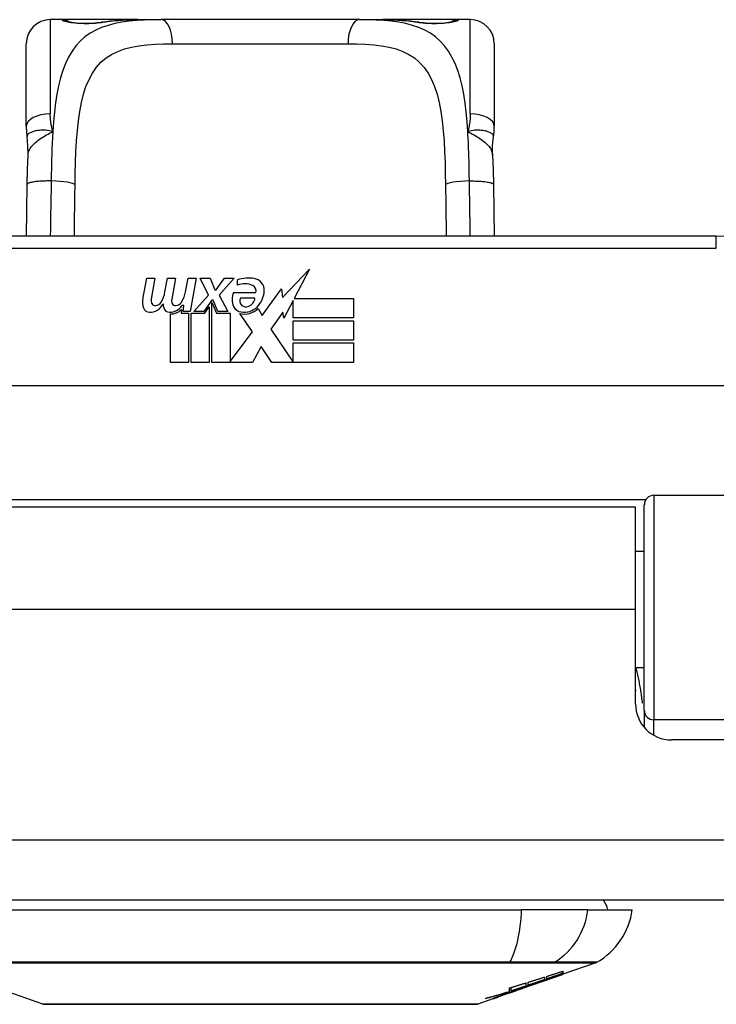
# Model space of a CAD drawing. Header units: inches. Extents: x 9 to 285, y 21 to 142.
# Tile 14 of 140: x 64.04 to 65.18, y 21.18 to 22.79. Entities that reach past the tile are written whole.
import ezdxf

# ---------------------------------------------------------------- set-up
doc = ezdxf.new("R2010")
doc.units = ezdxf.units.IN
doc.header["$MEASUREMENT"] = 0
doc.layers.add('Visible Edges(ANSI)', color=7, linetype='Continuous', lineweight=25)
doc.layers.add('Visible Tangent Edges(ANSI)', color=7, linetype='Continuous', lineweight=25)

msp = doc.modelspace()

# ---------------------------------------------------------------- linework, layer by layer
at = {"layer": 'Visible Edges(ANSI)'}
for p, q in [((64.1107, 22.793), (64.091, 22.793)), ((64.2345, 22.793), (64.1107, 22.793)), ((64.2345, 22.793), (64.2729, 22.793)), ((64.5981, 22.793), (64.2729, 22.793)), ((64.5981, 22.793), (64.6365, 22.793)), ((64.7603, 22.793), (64.6365, 22.793)), ((64.78, 22.793), (64.7603, 22.793)), ((64.0516, 22.6182), (64.0516, 22.7536)), ((64.8194, 22.7536), (64.8194, 22.6182)), ((65.1835, 22.4376), (63.6875, 22.4376)), ((64.4722, 22.3371), (64.5161, 22.3833)), ((64.5161, 22.3833), (64.4912, 22.3356)), ((64.2429, 22.3346), (64.2495, 22.3689)), ((64.2495, 22.3689), (64.2627, 22.3689)), ((64.2627, 22.3689), (64.2566, 22.3344)), ((64.2791, 22.3464), (64.2831, 22.3689)), ((64.2831, 22.3689), (64.2963, 22.3689)), ((64.2963, 22.3689), (64.2902, 22.3344)), ((64.313, 22.3464), (64.317, 22.3689)), ((64.317, 22.3689), (64.3302, 22.3689)), ((64.3302, 22.3689), (64.3206, 22.3143)), ((64.3371, 22.3689), (64.3533, 22.3689)), ((64.3506, 22.3408), (64.3371, 22.3689)), ((64.3533, 22.3689), (64.3608, 22.3494)), ((64.3632, 22.3494), (64.3767, 22.3689)), ((64.3929, 22.3689), (64.3683, 22.341)), ((64.3767, 22.3689), (64.3929, 22.3689)), ((64.3983, 22.3572), (64.3983, 22.3662)), ((64.3608, 22.3494), (64.3632, 22.3494)), ((64.4388, 22.3073), (64.4702, 22.3513)), ((64.4702, 22.3513), (64.4722, 22.3371)), ((64.3263, 22.3143), (64.3506, 22.3408)), ((64.356, 22.3327), (64.3427, 22.3143)), ((64.3581, 22.3327), (64.356, 22.3327)), ((64.3659, 22.3143), (64.3581, 22.3327)), ((64.3683, 22.341), (64.3821, 22.3143)), ((64.3917, 22.3452), (64.4283, 22.3452)), ((64.4268, 22.3362), (64.4028, 22.3362)), ((64.4895, 22.3323), (64.4742, 22.3029)), ((64.4895, 22.3035), (64.4895, 22.3323)), ((64.4912, 22.3356), (64.5882, 22.3356)), ((64.5882, 22.3356), (64.5882, 22.3035)), ((64.3061, 22.3176), (64.3056, 22.3115)), ((64.31, 22.3239), (64.3071, 22.3239)), ((64.3092, 22.3143), (64.31, 22.3239)), ((64.3206, 22.3143), (64.3092, 22.3143)), ((64.3427, 22.3143), (64.3263, 22.3143)), ((64.3443, 22.3115), (64.3518, 22.3218)), ((64.3518, 22.3218), (64.3518, 22.2306)), ((64.356, 22.3291), (64.3635, 22.3115)), ((64.356, 22.2306), (64.356, 22.3291)), ((64.3821, 22.3143), (64.3659, 22.3143)), ((64.4319, 22.3188), (64.4388, 22.3073)), ((64.2882, 22.2306), (64.2882, 22.3101)), ((64.3056, 22.3115), (64.3179, 22.3115)), ((64.3179, 22.3115), (64.3179, 22.2306)), ((64.3221, 22.3115), (64.3443, 22.3115)), ((64.3221, 22.2306), (64.3221, 22.3115)), ((64.3635, 22.3115), (64.386, 22.3115)), ((64.386, 22.3115), (64.386, 22.2319)), ((64.4226, 22.2809), (64.4019, 22.3107)), ((64.4723, 22.313), (64.4526, 22.2849)), ((64.4742, 22.3029), (64.4723, 22.313)), ((64.5882, 22.3035), (64.4895, 22.3035)), ((64.4895, 22.299), (64.5882, 22.299)), ((64.4895, 22.2669), (64.4895, 22.299)), ((64.5882, 22.299), (64.5882, 22.2669)), ((64.4526, 22.2849), (64.4895, 22.2312)), ((64.386, 22.2319), (64.4226, 22.2809)), ((64.5882, 22.2669), (64.4895, 22.2669)), ((64.4368, 22.2567), (64.4229, 22.2306)), ((64.4544, 22.2306), (64.4368, 22.2567)), ((64.4895, 22.2627), (64.5882, 22.2627)), ((64.4895, 22.2312), (64.4895, 22.2627)), ((64.5882, 22.2627), (64.5882, 22.2306)), ((64.3179, 22.2306), (64.2882, 22.2306)), ((64.3518, 22.2306), (64.3221, 22.2306)), ((64.4229, 22.2306), (64.356, 22.2306)), ((64.5882, 22.2306), (64.4544, 22.2306)), ((65.5924, 22.1919), (63.2786, 22.1919)), ((65.0812, 22.0126), (65.6707, 22.0126)), ((65.051, 21.9931), (63.82, 21.9931)), ((65.051, 21.8251), (65.051, 21.9931)), ((65.0654, 21.6592), (65.0654, 21.9968)), ((65.0654, 21.9205), (65.051, 21.9205)), ((65.051, 21.6701), (65.051, 21.8251)), ((65.0654, 21.7296), (65.051, 21.7296)), ((65.0654, 21.6592), (65.0654, 21.6315)), ((65.6575, 21.6111), (65.1101, 21.6111)), ((68.5865, 21.3481), (8.9815, 21.3481)), ((64.0068, 21.3323), (64.8642, 21.3323)), ((64.973, 21.3323), (64.8642, 21.3323)), ((64.973, 21.3323), (65.0457, 21.3323)), ((64.9315, 21.2278), (64.9315, 21.2314)), ((64.9859, 21.2454), (64.932, 21.2266)), ((64.932, 21.2316), (64.932, 21.2272)), ((64.8646, 21.203), (64.931, 21.2262)), ((64.9018, 21.2219), (64.9018, 21.2176)), ((64.9053, 21.2188), (64.9053, 21.223)), ((64.9103, 21.2193), (64.9103, 21.22)), ((64.932, 21.2267), (64.931, 21.2263)), ((64.931, 21.2262), (64.931, 21.2264)), ((64.932, 21.2268), (64.932, 21.2266)), ((64.0787, 21.1777), (64.0005, 21.205)), ((64.8646, 21.203), (64.8233, 21.1885)), ((64.8445, 21.1984), (64.8445, 21.2041)), ((64.8473, 21.1992), (64.8473, 21.205)), ((64.856, 21.2001), (64.856, 21.2004)), ((64.863, 21.2025), (64.863, 21.2026)), ((64.8718, 21.2069), (64.8634, 21.204)), ((64.8634, 21.204), (64.8634, 21.2043)), ((64.866, 21.2036), (64.866, 21.204)), ((64.8681, 21.2048), (64.8681, 21.2055)), ((64.8713, 21.2123), (64.8713, 21.2073)), ((64.875, 21.2086), (64.875, 21.2135)), ((64.8901, 21.2121), (64.8901, 21.2127)), ((64.8168, 21.1862), (64.7923, 21.1777)), ((64.8168, 21.1862), (64.8168, 21.1862)), ((64.8265, 21.1897), (64.819, 21.1871)), ((64.819, 21.1871), (64.819, 21.1876)), ((64.8246, 21.1891), (64.8246, 21.1897)), ((64.8365, 21.1936), (64.8365, 21.1939)), ((64.8365, 21.1932), (64.8365, 21.1936)), ((64.8433, 21.1972), (64.8433, 21.198)), ((64.844, 21.1962), (64.844, 21.1964)), ((64.844, 21.1962), (64.844, 21.1958))]:
    msp.add_line(p, q, dxfattribs=at)
at = {"layer": 'Visible Edges(ANSI)', "flags": 128}
for points in [[(64.1186, 22.7904), (64.1193, 22.7902), (64.1209, 22.7899), (64.1262, 22.7889), (64.1333, 22.788), (64.1417, 22.7874), (64.1507, 22.7872), (64.1597, 22.7875), (64.1679, 22.7882), (64.1748, 22.7891)], [(64.1748, 22.7891), (64.1891, 22.7909), (64.2038, 22.7921), (64.219, 22.7928), (64.2345, 22.793)], [(64.6365, 22.793), (64.652, 22.7928), (64.6672, 22.7921), (64.6819, 22.7909), (64.6962, 22.7891)], [(64.6962, 22.7891), (64.7031, 22.7882), (64.7114, 22.7875), (64.7203, 22.7872), (64.7293, 22.7874), (64.7377, 22.788), (64.7449, 22.7889), (64.7501, 22.7899), (64.7517, 22.7902), (64.7524, 22.7904)], [(64.0516, 22.6182), (64.0517, 22.6175), (64.0517, 22.6168), (64.0517, 22.6161), (64.0517, 22.6154), (64.0517, 22.6147), (64.0517, 22.6139), (64.0518, 22.6132), (64.0518, 22.6125), (64.0518, 22.6118), (64.0519, 22.6111), (64.0519, 22.6104), (64.052, 22.6097), (64.052, 22.6089), (64.0521, 22.6082), (64.0521, 22.6075), (64.0522, 22.6068), (64.0523, 22.6061), (64.0524, 22.6053), (64.0524, 22.6046), (64.0525, 22.6039), (64.0526, 22.6032), (64.0527, 22.6024), (64.0528, 22.6017), (64.0529, 22.601)], [(64.8181, 22.601), (64.8182, 22.6017), (64.8183, 22.6024), (64.8184, 22.6032), (64.8185, 22.6039), (64.8186, 22.6046), (64.8187, 22.6053), (64.8187, 22.6061), (64.8188, 22.6068), (64.8189, 22.6075), (64.8189, 22.6082), (64.819, 22.6089), (64.8191, 22.6097), (64.8191, 22.6104), (64.8192, 22.6111), (64.8192, 22.6118), (64.8192, 22.6125), (64.8193, 22.6132), (64.8193, 22.6139), (64.8193, 22.6147), (64.8193, 22.6154), (64.8193, 22.6161), (64.8194, 22.6168), (64.8194, 22.6175), (64.8194, 22.6182)], [(64.0545, 22.5707), (64.0544, 22.5859), (64.0529, 22.601)], [(64.8166, 22.5707), (64.8166, 22.5859), (64.8181, 22.601)], [(64.0531, 22.5226), (64.0536, 22.5469), (64.0545, 22.5707)], [(64.8166, 22.5707), (64.8174, 22.5469), (64.8179, 22.5226)], [(64.0518, 22.4376), (64.0524, 22.4798), (64.0531, 22.5226)], [(64.8179, 22.5226), (64.8186, 22.4798), (64.8192, 22.4376)], [(65.051, 21.6934), (65.051, 21.6933), (65.0511, 21.6933), (65.0511, 21.6932), (65.0511, 21.6931), (65.0511, 21.6931), (65.0511, 21.693), (65.0512, 21.693), (65.0512, 21.6929), (65.0512, 21.6929), (65.0512, 21.6928), (65.0512, 21.6928), (65.0513, 21.6927), (65.0513, 21.6927), (65.0513, 21.6926), (65.0513, 21.6925), (65.0514, 21.6925), (65.0514, 21.6924), (65.0514, 21.6924), (65.0514, 21.6923), (65.0514, 21.6923), (65.0515, 21.6922), (65.0515, 21.6922), (65.0515, 21.6921), (65.0515, 21.6921)], [(64.9053, 21.223), (64.9064, 21.2234), (64.9075, 21.2237), (64.9086, 21.2241), (64.9097, 21.2244), (64.9108, 21.2248), (64.912, 21.2251), (64.9131, 21.2255), (64.9142, 21.2259), (64.9153, 21.2262), (64.9164, 21.2266), (64.9175, 21.2269), (64.9186, 21.2273), (64.9198, 21.2277), (64.9209, 21.228), (64.922, 21.2284), (64.9231, 21.2287), (64.9242, 21.2291), (64.9253, 21.2294), (64.9264, 21.2298), (64.9276, 21.2302), (64.9287, 21.2305), (64.9298, 21.2309), (64.9309, 21.2312), (64.932, 21.2316)], [(64.875, 21.2135), (64.8761, 21.2138), (64.8772, 21.2142), (64.8784, 21.2145), (64.8795, 21.2149), (64.8806, 21.2152), (64.8817, 21.2156), (64.8828, 21.2159), (64.8839, 21.2163), (64.8851, 21.2166), (64.8862, 21.217), (64.8873, 21.2173), (64.8884, 21.2177), (64.8895, 21.218), (64.8906, 21.2184), (64.8917, 21.2187), (64.8929, 21.2191), (64.894, 21.2194), (64.8951, 21.2198), (64.8962, 21.2201), (64.8973, 21.2205), (64.8984, 21.2208), (64.8995, 21.2212), (64.9007, 21.2215), (64.9018, 21.2219)], [(64.9018, 21.2176), (64.9007, 21.2173), (64.8995, 21.2169), (64.8984, 21.2165), (64.8973, 21.2161), (64.8962, 21.2157), (64.8951, 21.2154), (64.894, 21.215), (64.8929, 21.2146), (64.8917, 21.2142), (64.8906, 21.2139), (64.8895, 21.2135), (64.8884, 21.2131), (64.8873, 21.2127), (64.8862, 21.2123), (64.885, 21.212), (64.8839, 21.2116), (64.8828, 21.2112), (64.8817, 21.2108), (64.8806, 21.2105), (64.8795, 21.2101), (64.8784, 21.2097), (64.8772, 21.2093), (64.8761, 21.2089), (64.875, 21.2086)], [(64.8868, 21.2115), (64.8885, 21.2121), (64.8902, 21.2128), (64.892, 21.2134), (64.8938, 21.214), (64.8955, 21.2147), (64.8973, 21.2153), (64.8991, 21.216), (64.9009, 21.2167), (64.9028, 21.2173), (64.9046, 21.218), (64.9064, 21.2187), (64.9083, 21.2193), (64.9101, 21.22), (64.912, 21.2207), (64.9139, 21.2214), (64.9158, 21.2221), (64.9177, 21.2228), (64.9197, 21.2235), (64.9216, 21.2242), (64.9236, 21.2249), (64.9255, 21.2256), (64.9275, 21.2263), (64.9295, 21.2271), (64.9315, 21.2278)], [(64.931, 21.2262), (64.9293, 21.2256), (64.9276, 21.225), (64.9259, 21.2245), (64.9243, 21.2239), (64.9226, 21.2233), (64.9209, 21.2227), (64.9192, 21.2221), (64.9175, 21.2215), (64.9158, 21.2209), (64.9141, 21.2203), (64.9124, 21.2197), (64.9107, 21.2191), (64.9089, 21.2186), (64.9072, 21.218), (64.9055, 21.2174), (64.9038, 21.2168), (64.9021, 21.2162), (64.9004, 21.2156), (64.8987, 21.215), (64.897, 21.2145), (64.8953, 21.2139), (64.8935, 21.2133), (64.8918, 21.2127), (64.8901, 21.2121)], [(64.9315, 21.2278), (64.9304, 21.2274), (64.9293, 21.227), (64.9282, 21.2267), (64.9271, 21.2263), (64.926, 21.2259), (64.925, 21.2255), (64.9239, 21.2252), (64.9228, 21.2248), (64.9217, 21.2244), (64.9206, 21.2241), (64.9195, 21.2237), (64.9184, 21.2233), (64.9173, 21.2229), (64.9162, 21.2226), (64.9151, 21.2222), (64.914, 21.2218), (64.9129, 21.2214), (64.9118, 21.2211), (64.9107, 21.2207), (64.9096, 21.2203), (64.9085, 21.2199), (64.9075, 21.2196), (64.9064, 21.2192), (64.9053, 21.2188)], [(64.932, 21.2272), (64.9312, 21.2269), (64.9303, 21.2266), (64.9294, 21.2262), (64.9285, 21.2259), (64.9277, 21.2256), (64.9268, 21.2253), (64.9259, 21.225), (64.925, 21.2246), (64.9241, 21.2243), (64.9232, 21.224), (64.9222, 21.2237), (64.9213, 21.2233), (64.9204, 21.223), (64.9195, 21.2227), (64.9186, 21.2223), (64.9177, 21.222), (64.9167, 21.2217), (64.9158, 21.2213), (64.9149, 21.221), (64.9139, 21.2207), (64.913, 21.2203), (64.9121, 21.22), (64.9112, 21.2197), (64.9103, 21.2193)], [(64.9103, 21.2193), (64.9112, 21.2196), (64.9121, 21.22), (64.913, 21.2203), (64.9139, 21.2206), (64.9148, 21.2209), (64.9157, 21.2212), (64.9166, 21.2215), (64.9175, 21.2218), (64.9184, 21.2221), (64.9193, 21.2224), (64.9202, 21.2227), (64.9211, 21.223), (64.9221, 21.2233), (64.923, 21.2237), (64.9239, 21.224), (64.9248, 21.2243), (64.9257, 21.2246), (64.9266, 21.2249), (64.9275, 21.2252), (64.9284, 21.2255), (64.9293, 21.2258), (64.9302, 21.2261), (64.9311, 21.2264), (64.932, 21.2268)], [(64.8681, 21.2048), (64.8666, 21.2043), (64.8651, 21.2038), (64.8636, 21.2033), (64.8621, 21.2028), (64.8606, 21.2023), (64.859, 21.2018), (64.8575, 21.2013), (64.856, 21.2008), (64.8545, 21.2003), (64.8529, 21.1998), (64.8514, 21.1993), (64.8499, 21.1988), (64.8483, 21.1983), (64.8468, 21.1979), (64.8453, 21.1974), (64.8437, 21.1969), (64.8422, 21.1964), (64.8406, 21.1959), (64.8391, 21.1955), (64.8376, 21.195), (64.836, 21.1945), (64.8345, 21.194), (64.833, 21.1936), (64.8314, 21.1931)], [(64.8345, 21.1932), (64.8355, 21.1936), (64.8365, 21.1939), (64.8375, 21.1942), (64.8385, 21.1946), (64.8395, 21.1949), (64.8405, 21.1953), (64.8415, 21.1956), (64.8425, 21.1959), (64.8434, 21.1962), (64.8444, 21.1966), (64.8453, 21.1969), (64.8463, 21.1972), (64.8472, 21.1975), (64.8481, 21.1978), (64.849, 21.1981), (64.8499, 21.1984), (64.8508, 21.1987), (64.8516, 21.1989), (64.8524, 21.1992), (64.8533, 21.1995), (64.854, 21.1997), (64.8548, 21.2), (64.8556, 21.2002), (64.8563, 21.2005)], [(64.8555, 21.1998), (64.8548, 21.1995), (64.854, 21.1993), (64.8532, 21.199), (64.8524, 21.1987), (64.8517, 21.1984), (64.8509, 21.1982), (64.8501, 21.1979), (64.8493, 21.1976), (64.8484, 21.1973), (64.8476, 21.197), (64.8468, 21.1968), (64.846, 21.1965), (64.8452, 21.1962), (64.8444, 21.1959), (64.8436, 21.1956), (64.8428, 21.1953), (64.842, 21.1951), (64.8412, 21.1948), (64.8404, 21.1945), (64.8396, 21.1942), (64.8388, 21.194), (64.838, 21.1937), (64.8373, 21.1934), (64.8365, 21.1932)], [(64.8555, 21.2), (64.8553, 21.1999), (64.855, 21.1998), (64.8547, 21.1997), (64.8544, 21.1996), (64.8541, 21.1995), (64.8537, 21.1994), (64.8533, 21.1993), (64.8529, 21.1991), (64.8524, 21.199), (64.852, 21.1988), (64.8515, 21.1987), (64.851, 21.1985), (64.8505, 21.1983), (64.8499, 21.1982), (64.8494, 21.198), (64.8488, 21.1978), (64.8483, 21.1976), (64.8477, 21.1974), (64.8471, 21.1972), (64.8465, 21.197), (64.8459, 21.1968), (64.8453, 21.1966), (64.8446, 21.1964), (64.844, 21.1962)], [(64.844, 21.1958), (64.8444, 21.196), (64.8449, 21.1961), (64.8453, 21.1963), (64.8457, 21.1964), (64.8462, 21.1966), (64.8466, 21.1967), (64.8471, 21.1969), (64.8475, 21.1971), (64.848, 21.1972), (64.8484, 21.1974), (64.8489, 21.1975), (64.8493, 21.1977), (64.8498, 21.1979), (64.8502, 21.198), (64.8507, 21.1982), (64.8511, 21.1983), (64.8515, 21.1985), (64.8519, 21.1986), (64.8523, 21.1987), (64.8527, 21.1989), (64.853, 21.199), (64.8534, 21.1991), (64.8537, 21.1992), (64.854, 21.1994)], [(64.8445, 21.2041), (64.8456, 21.2045), (64.8467, 21.2048), (64.8479, 21.2051), (64.849, 21.2055), (64.8501, 21.2058), (64.8512, 21.2062), (64.8523, 21.2065), (64.8534, 21.2068), (64.8546, 21.2072), (64.8557, 21.2075), (64.8568, 21.2079), (64.8579, 21.2082), (64.859, 21.2085), (64.8601, 21.2089), (64.8612, 21.2092), (64.8624, 21.2096), (64.8635, 21.2099), (64.8646, 21.2103), (64.8657, 21.2106), (64.8668, 21.2109), (64.8679, 21.2113), (64.869, 21.2116), (64.8702, 21.212), (64.8713, 21.2123)], [(64.8713, 21.2073), (64.8703, 21.207), (64.8693, 21.2066), (64.8683, 21.2063), (64.8673, 21.206), (64.8663, 21.2056), (64.8653, 21.2053), (64.8643, 21.2049), (64.8633, 21.2046), (64.8623, 21.2043), (64.8613, 21.2039), (64.8603, 21.2036), (64.8593, 21.2033), (64.8583, 21.2029), (64.8573, 21.2026), (64.8563, 21.2023), (64.8553, 21.2019), (64.8543, 21.2016), (64.8533, 21.2012), (64.8523, 21.2009), (64.8513, 21.2006), (64.8503, 21.2002), (64.8493, 21.1999), (64.8483, 21.1996), (64.8473, 21.1992)], [(64.8473, 21.1992), (64.8483, 21.1995), (64.8493, 21.1999), (64.8503, 21.2002), (64.8514, 21.2005), (64.8524, 21.2008), (64.8534, 21.2011), (64.8544, 21.2014), (64.8554, 21.2018), (64.8565, 21.2021), (64.8575, 21.2024), (64.8585, 21.2027), (64.8595, 21.2031), (64.8606, 21.2034), (64.8616, 21.2037), (64.8626, 21.204), (64.8636, 21.2043), (64.8646, 21.2047), (64.8657, 21.205), (64.8667, 21.2053), (64.8677, 21.2056), (64.8687, 21.206), (64.8697, 21.2063), (64.8707, 21.2066), (64.8718, 21.2069)], [(64.854, 21.1994), (64.8542, 21.1994), (64.8545, 21.1995), (64.8547, 21.1996), (64.8549, 21.1997), (64.855, 21.1997), (64.8552, 21.1998), (64.8554, 21.1998), (64.8555, 21.1999), (64.8556, 21.1999), (64.8557, 21.2), (64.8558, 21.2), (64.8559, 21.2001), (64.856, 21.2001), (64.856, 21.2001), (64.856, 21.2001), (64.856, 21.2001), (64.856, 21.2001), (64.856, 21.2001), (64.856, 21.2001), (64.8559, 21.2001), (64.8558, 21.2001), (64.8557, 21.2001), (64.8556, 21.2), (64.8555, 21.2)], [(64.863, 21.2025), (64.863, 21.2025), (64.8629, 21.2024), (64.8627, 21.2024), (64.8626, 21.2023), (64.8624, 21.2023), (64.8623, 21.2022), (64.862, 21.2021), (64.8618, 21.202), (64.8616, 21.2019), (64.8613, 21.2018), (64.861, 21.2017), (64.8606, 21.2016), (64.8603, 21.2015), (64.8599, 21.2014), (64.8596, 21.2012), (64.8592, 21.2011), (64.8588, 21.2009), (64.8583, 21.2008), (64.8579, 21.2006), (64.8574, 21.2005), (64.857, 21.2003), (64.8565, 21.2002), (64.856, 21.2), (64.8555, 21.1998)], [(64.8563, 21.2005), (64.857, 21.2007), (64.8576, 21.2009), (64.8582, 21.2011), (64.8588, 21.2013), (64.8593, 21.2015), (64.8598, 21.2016), (64.8603, 21.2018), (64.8608, 21.2019), (64.8612, 21.202), (64.8616, 21.2022), (64.8619, 21.2023), (64.8622, 21.2024), (64.8625, 21.2024), (64.8627, 21.2025), (64.8629, 21.2026), (64.8631, 21.2026), (64.8632, 21.2026), (64.8633, 21.2027), (64.8634, 21.2027), (64.8634, 21.2027), (64.8633, 21.2026), (64.8633, 21.2026), (64.8632, 21.2025), (64.863, 21.2025)], [(64.8585, 21.2013), (64.8589, 21.2014), (64.8593, 21.2016), (64.8597, 21.2017), (64.8601, 21.2019), (64.8605, 21.202), (64.8609, 21.2022), (64.8613, 21.2023), (64.8617, 21.2025), (64.8622, 21.2026), (64.8626, 21.2027), (64.863, 21.2029), (64.8634, 21.203), (64.8638, 21.2032), (64.8642, 21.2033), (64.8646, 21.2035), (64.865, 21.2036), (64.8654, 21.2038), (64.8658, 21.2039), (64.8662, 21.204), (64.8666, 21.2042), (64.867, 21.2043), (64.8674, 21.2045), (64.8677, 21.2046), (64.8681, 21.2048)], [(64.8653, 21.2033), (64.8655, 21.2033), (64.8657, 21.2034), (64.8658, 21.2035), (64.8659, 21.2035), (64.866, 21.2036), (64.866, 21.2036), (64.8659, 21.2036), (64.8658, 21.2035), (64.8657, 21.2035), (64.8655, 21.2035), (64.8653, 21.2034), (64.865, 21.2033), (64.8647, 21.2032), (64.8643, 21.2031), (64.8639, 21.203), (64.8634, 21.2029), (64.863, 21.2027), (64.8624, 21.2025), (64.8619, 21.2024), (64.8613, 21.2022), (64.8606, 21.202), (64.86, 21.2017), (64.8593, 21.2015), (64.8585, 21.2013)], [(64.8634, 21.204), (64.8644, 21.2043), (64.8653, 21.2046), (64.8663, 21.2049), (64.8673, 21.2052), (64.8683, 21.2056), (64.8692, 21.2059), (64.8702, 21.2062), (64.8712, 21.2065), (64.8722, 21.2068), (64.8731, 21.2071), (64.8741, 21.2074), (64.8751, 21.2077), (64.8761, 21.208), (64.877, 21.2083), (64.878, 21.2087), (64.879, 21.209), (64.88, 21.2093), (64.8809, 21.2096), (64.8819, 21.2099), (64.8829, 21.2102), (64.8839, 21.2105), (64.8848, 21.2109), (64.8858, 21.2112), (64.8868, 21.2115)], [(64.8901, 21.2121), (64.8891, 21.2118), (64.8881, 21.2114), (64.8871, 21.211), (64.886, 21.2107), (64.885, 21.2103), (64.884, 21.2099), (64.883, 21.2096), (64.8819, 21.2092), (64.8809, 21.2088), (64.8798, 21.2085), (64.8788, 21.2081), (64.8778, 21.2077), (64.8767, 21.2073), (64.8757, 21.207), (64.8746, 21.2066), (64.8736, 21.2062), (64.8726, 21.2059), (64.8715, 21.2055), (64.8705, 21.2051), (64.8694, 21.2047), (64.8684, 21.2044), (64.8673, 21.204), (64.8663, 21.2036), (64.8653, 21.2033)], [(64.8048, 21.1868), (64.8064, 21.1872), (64.8081, 21.1877), (64.8098, 21.1882), (64.8114, 21.1886), (64.8131, 21.1891), (64.8147, 21.1896), (64.8164, 21.19), (64.8181, 21.1905), (64.8197, 21.191), (64.8214, 21.1915), (64.823, 21.192), (64.8247, 21.1924), (64.8264, 21.1929), (64.828, 21.1934), (64.8297, 21.1939), (64.8313, 21.1944), (64.833, 21.1949), (64.8346, 21.1954), (64.8363, 21.1959), (64.8379, 21.1964), (64.8396, 21.1969), (64.8412, 21.1974), (64.8429, 21.1979), (64.8445, 21.1984)], [(64.8433, 21.1972), (64.8417, 21.1967), (64.8401, 21.1962), (64.8385, 21.1958), (64.8369, 21.1953), (64.8353, 21.1949), (64.8337, 21.1944), (64.8321, 21.194), (64.8305, 21.1935), (64.8289, 21.1931), (64.8273, 21.1926), (64.8257, 21.1922), (64.8241, 21.1917), (64.8225, 21.1913), (64.8209, 21.1909), (64.8193, 21.1904), (64.8177, 21.19), (64.816, 21.1896), (64.8144, 21.1892), (64.8128, 21.1888), (64.8112, 21.1884), (64.8096, 21.188), (64.808, 21.1876), (64.8064, 21.1872), (64.8048, 21.1868)], [(64.819, 21.1871), (64.8187, 21.187), (64.8185, 21.1869), (64.8182, 21.1868), (64.818, 21.1868), (64.8178, 21.1867), (64.8176, 21.1866), (64.8175, 21.1866), (64.8173, 21.1865), (64.8172, 21.1865), (64.8171, 21.1865), (64.817, 21.1865), (64.8169, 21.1865), (64.8168, 21.1864), (64.8168, 21.1864), (64.8167, 21.1865), (64.8167, 21.1865), (64.8167, 21.1865), (64.8167, 21.1865), (64.8168, 21.1866), (64.8168, 21.1866), (64.8169, 21.1866), (64.817, 21.1867), (64.8171, 21.1868), (64.8173, 21.1868)], [(64.8168, 21.1862), (64.817, 21.1863), (64.8173, 21.1864), (64.8176, 21.1865), (64.8178, 21.1866), (64.8181, 21.1867), (64.8184, 21.1868), (64.8187, 21.1869), (64.8189, 21.187), (64.8192, 21.1871), (64.8195, 21.1872), (64.8198, 21.1873), (64.82, 21.1874), (64.8203, 21.1875), (64.8206, 21.1876), (64.8208, 21.1877), (64.8211, 21.1878), (64.8214, 21.1879), (64.8217, 21.1879), (64.8219, 21.188), (64.8222, 21.1881), (64.8225, 21.1882), (64.8227, 21.1883), (64.823, 21.1884), (64.8233, 21.1885)], [(64.8173, 21.1868), (64.8175, 21.1869), (64.8177, 21.187), (64.818, 21.1872), (64.8184, 21.1873), (64.8188, 21.1875), (64.8193, 21.1877), (64.8199, 21.1879), (64.8205, 21.1882), (64.8211, 21.1884), (64.8218, 21.1887), (64.8225, 21.1889), (64.8233, 21.1892), (64.8241, 21.1895), (64.825, 21.1898), (64.8258, 21.1902), (64.8267, 21.1905), (64.8277, 21.1908), (64.8286, 21.1912), (64.8296, 21.1915), (64.8305, 21.1918), (64.8315, 21.1922), (64.8325, 21.1925), (64.8335, 21.1929), (64.8345, 21.1932)], [(64.827, 21.1902), (64.8267, 21.19), (64.8263, 21.1899), (64.826, 21.1898), (64.8257, 21.1897), (64.8255, 21.1896), (64.8253, 21.1895), (64.8251, 21.1894), (64.8249, 21.1893), (64.8248, 21.1892), (64.8247, 21.1892), (64.8246, 21.1892), (64.8246, 21.1891), (64.8246, 21.1891), (64.8246, 21.1891), (64.8246, 21.1891), (64.8247, 21.1891), (64.8248, 21.1892), (64.825, 21.1892), (64.8252, 21.1893), (64.8254, 21.1893), (64.8256, 21.1894), (64.8259, 21.1895), (64.8262, 21.1896), (64.8265, 21.1897)], [(64.8365, 21.1936), (64.8361, 21.1934), (64.8356, 21.1933), (64.8351, 21.1931), (64.8347, 21.1929), (64.8342, 21.1928), (64.8337, 21.1926), (64.8333, 21.1925), (64.8328, 21.1923), (64.8324, 21.1921), (64.8319, 21.192), (64.8315, 21.1918), (64.831, 21.1917), (64.8306, 21.1915), (64.8302, 21.1914), (64.8298, 21.1912), (64.8294, 21.1911), (64.829, 21.1909), (64.8287, 21.1908), (64.8284, 21.1907), (64.828, 21.1906), (64.8277, 21.1905), (64.8275, 21.1904), (64.8272, 21.1903), (64.827, 21.1902)], [(64.8314, 21.1931), (64.8319, 21.1933), (64.8324, 21.1934), (64.8329, 21.1936), (64.8334, 21.1938), (64.8339, 21.1939), (64.8344, 21.1941), (64.8349, 21.1943), (64.8354, 21.1945), (64.8359, 21.1946), (64.8364, 21.1948), (64.8369, 21.195), (64.8374, 21.1951), (64.8378, 21.1953), (64.8383, 21.1955), (64.8388, 21.1956), (64.8393, 21.1958), (64.8398, 21.196), (64.8403, 21.1962), (64.8408, 21.1963), (64.8413, 21.1965), (64.8418, 21.1967), (64.8423, 21.1968), (64.8428, 21.197), (64.8433, 21.1972)], [(64.0803, 21.1774), (64.0807, 21.1774), (64.082, 21.1774), (64.0842, 21.1774), (64.0871, 21.1774), (64.0909, 21.1774), (64.0956, 21.1774), (64.1011, 21.1773), (64.1073, 21.1773), (64.1144, 21.1773), (64.1223, 21.1773), (64.1309, 21.1773), (64.1401, 21.1773), (64.1501, 21.1772), (64.1608, 21.1772), (64.1722, 21.1772), (64.1841, 21.1772), (64.1967, 21.1772), (64.2099, 21.1772), (64.2236, 21.1772), (64.2378, 21.1773), (64.2525, 21.1773), (64.2676, 21.1773), (64.2832, 21.1773), (64.2992, 21.1773), (64.3156, 21.1773), (64.3322, 21.1774), (64.349, 21.1774), (64.366, 21.1774), (64.3832, 21.1774), (64.4004, 21.1774), (64.4179, 21.1774), (64.4354, 21.1774), (64.4529, 21.1774), (64.4703, 21.1774), (64.4877, 21.1774), (64.5049, 21.1774), (64.5218, 21.1774), (64.5386, 21.1774), (64.5552, 21.1773), (64.5715, 21.1773), (64.5876, 21.1773), (64.6032, 21.1773), (64.6184, 21.1773), (64.6331, 21.1773), (64.6473, 21.1772), (64.6611, 21.1772), (64.6742, 21.1772), (64.6868, 21.1772), (64.6988, 21.1772), (64.7102, 21.1772), (64.7208, 21.1772), (64.7308, 21.1773), (64.7401, 21.1773), (64.7487, 21.1773), (64.7566, 21.1773), (64.7637, 21.1773), (64.77, 21.1773), (64.7754, 21.1774), (64.7801, 21.1774), (64.7839, 21.1774), (64.7869, 21.1774), (64.789, 21.1774), (64.7903, 21.1774), (64.7907, 21.1774)]]:
    msp.add_lwpolyline(points, dxfattribs=at)
at = {"layer": 'Visible Edges(ANSI)'}
for centre, radius, start, end in [((64.091, 22.7536), 0.0394, 90, 180), ((64.1107, 22.7733), 0.0197, 56.88, 90), ((64.7603, 22.7733), 0.0197, 90, 123.12), ((64.78, 22.7536), 0.0394, 0, 90), ((65.1835, 21.9307), 0.5069, 32.6858, 90), ((64.4164, 22.3082), 0.0607, 81.5605, 107.3343), ((64.4224, 22.3488), 0.0197, 356.5646, 81.5605), ((64.2332, 22.3538), 0.0465, 328.5584, 350.8257), ((64.2672, 22.3545), 0.0465, 327.5992, 350), ((64.4101, 22.3289), 0.0307, 64.6784, 112.5609), ((64.4191, 22.3479), 0.0096, 343.5261, 64.6784), ((64.4024, 22.35), 0.0398, 314.1684, 356.5646), ((64.2711, 22.3291), 0.0288, 169, 198.4748), ((64.2687, 22.3323), 0.0123, 169.9922, 203.5487), ((64.2623, 22.3363), 0.0126, 276.1027, 327.6083), ((64.3023, 22.3323), 0.0123, 170, 203.5571), ((64.2959, 22.3363), 0.0126, 276.03, 327.5992), ((64.4175, 22.3338), 0.0282, 156.1555, 203.8445), ((64.4112, 22.3316), 0.00955, 151.4547, 231.1652), ((64.4101, 22.3382), 0.0168, 289.3797, 352.9975), ((64.2538, 22.3233), 0.0105, 198.4748, 269.6788), ((64.2538, 22.3374), 0.0246, 269.6788, 333.9508), ((64.263, 22.3297), 0.006, 203.5487, 276.1027), ((64.3047, 22.3284), 0.0288, 183.6169, 196.9928), ((64.2868, 22.323), 0.0101, 196.9928, 269.4776), ((64.2869, 22.3368), 0.024, 269.4776, 327.4114), ((64.2887, 22.3341), 0.024, 268.7952, 316.5849), ((64.2966, 22.3297), 0.006, 203.5571, 276.03), ((64.4056, 22.3285), 0.0152, 203.8445, 265.0802), ((64.4093, 22.3429), 0.033, 257.079, 313.1785), ((64.4093, 22.3429), 0.0299, 260.4085, 314.1684), ((64.4121, 22.3327), 0.0109, 231.1652, 289.3797), ((65.0812, 21.9968), 0.0157, 90, 180), ((65.1101, 21.6701), 0.0591, 180, 270), ((64.967, 21.3244), 0.0394, 11.537, 36.8699), ((64.9288, 21.3486), 0.1181, 299.8169, 352.0587), ((64.9826, 21.2547), 0.00984, 289.29, 299.8169), ((64.0803, 21.1823), 0.00492, 250.71, 269.8269), ((64.7907, 21.1823), 0.00492, 270.1731, 289.29)]:
    msp.add_arc(centre, radius, start, end, dxfattribs=at)
at = {"layer": 'Visible Tangent Edges(ANSI)'}
for p, q in [((64.091, 22.793), (64.091, 22.6382)), ((64.1107, 22.7923), (64.1107, 22.793)), ((64.7603, 22.793), (64.7603, 22.7923)), ((64.78, 22.6382), (64.78, 22.793)), ((64.2915, 22.7536), (64.5795, 22.7536)), ((65.1835, 22.4179), (65.1835, 22.4376)), ((63.6875, 22.4179), (65.1835, 22.4179)), ((65.0812, 22.0126), (65.0812, 21.644)), ((65.0677, 22.0049), (63.8034, 22.0049)), ((65.051, 21.8251), (63.82, 21.8251)), ((65.3883, 21.644), (65.0812, 21.644)), ((65.0812, 21.6186), (65.0812, 21.644)), ((8.9815, 21.4471), (68.5865, 21.4471)), ((64.8438, 21.2454), (64.8443, 21.2454)), ((64.9161, 21.2454), (64.9162, 21.2454)), ((64.8555, 21.2), (64.8555, 21.2002)), ((64.8555, 21.1998), (64.8555, 21.1999)), ((64.827, 21.1902), (64.827, 21.1906))]:
    msp.add_line(p, q, dxfattribs=at)
at = {"layer": 'Visible Tangent Edges(ANSI)', "flags": 128}
for points in [[(64.2729, 22.793), (64.2592, 22.7928), (64.2458, 22.7924), (64.2329, 22.7916), (64.2204, 22.7904), (64.2083, 22.7887), (64.1967, 22.7865), (64.1857, 22.7836), (64.1753, 22.7801), (64.1655, 22.7758), (64.1564, 22.7707), (64.1479, 22.7647), (64.1402, 22.7578), (64.1332, 22.7499), (64.1268, 22.7412), (64.1211, 22.7316), (64.1161, 22.7211), (64.1116, 22.7097), (64.1078, 22.6975), (64.1046, 22.6845), (64.1019, 22.6707), (64.0996, 22.6563), (64.0978, 22.6412), (64.0963, 22.6256), (64.0952, 22.6094)], [(64.1107, 22.7923), (64.1109, 22.7921), (64.1115, 22.7917), (64.1124, 22.7913), (64.1137, 22.7909), (64.1154, 22.7905), (64.1174, 22.79), (64.1196, 22.7895), (64.1222, 22.7891), (64.1251, 22.7886), (64.1282, 22.7882), (64.1315, 22.7878), (64.135, 22.7875), (64.1387, 22.7872), (64.1424, 22.787), (64.1462, 22.7869), (64.1501, 22.7869), (64.154, 22.7869), (64.1578, 22.787), (64.1615, 22.7872), (64.1652, 22.7875), (64.1687, 22.7878), (64.172, 22.7882), (64.1751, 22.7886), (64.1779, 22.7891)], [(64.1779, 22.7891), (64.1801, 22.7894), (64.1822, 22.7897), (64.1844, 22.7901), (64.1867, 22.7904), (64.1889, 22.7906), (64.1911, 22.7909), (64.1934, 22.7911), (64.1957, 22.7914), (64.198, 22.7916), (64.2003, 22.7918), (64.2027, 22.7919), (64.205, 22.7921), (64.2074, 22.7922), (64.2098, 22.7924), (64.2122, 22.7925), (64.2146, 22.7926), (64.2171, 22.7927), (64.2195, 22.7928), (64.222, 22.7928), (64.2245, 22.7929), (64.227, 22.7929), (64.2295, 22.7929), (64.232, 22.7929), (64.2345, 22.793)], [(64.7759, 22.6094), (64.7747, 22.6256), (64.7732, 22.6412), (64.7714, 22.6562), (64.7692, 22.6707), (64.7665, 22.6844), (64.7633, 22.6975), (64.7594, 22.7097), (64.755, 22.721), (64.7499, 22.7315), (64.7442, 22.7411), (64.7378, 22.7499), (64.7308, 22.7577), (64.723, 22.7646), (64.7146, 22.7707), (64.7055, 22.7758), (64.6957, 22.7801), (64.6853, 22.7836), (64.6743, 22.7865), (64.6628, 22.7888), (64.6508, 22.7904), (64.6382, 22.7916), (64.6252, 22.7924), (64.6118, 22.7928), (64.5981, 22.793)], [(64.6365, 22.793), (64.639, 22.7929), (64.6416, 22.7929), (64.6441, 22.7929), (64.6466, 22.7929), (64.649, 22.7928), (64.6515, 22.7928), (64.654, 22.7927), (64.6564, 22.7926), (64.6588, 22.7925), (64.6612, 22.7924), (64.6636, 22.7922), (64.666, 22.7921), (64.6684, 22.7919), (64.6707, 22.7918), (64.673, 22.7916), (64.6753, 22.7914), (64.6776, 22.7911), (64.6799, 22.7909), (64.6821, 22.7906), (64.6844, 22.7904), (64.6866, 22.7901), (64.6888, 22.7897), (64.6909, 22.7894), (64.6931, 22.7891)], [(64.6931, 22.7891), (64.6959, 22.7886), (64.6991, 22.7882), (64.7024, 22.7878), (64.7059, 22.7875), (64.7095, 22.7872), (64.7133, 22.787), (64.7171, 22.7869), (64.721, 22.7869), (64.7248, 22.7869), (64.7287, 22.787), (64.7324, 22.7872), (64.7361, 22.7875), (64.7396, 22.7878), (64.7429, 22.7882), (64.746, 22.7886), (64.7488, 22.7891), (64.7514, 22.7895), (64.7537, 22.79), (64.7556, 22.7905), (64.7573, 22.7909), (64.7586, 22.7913), (64.7595, 22.7917), (64.7601, 22.7921), (64.7603, 22.7923)], [(64.1317, 22.522), (64.132, 22.5405), (64.1325, 22.5588), (64.1332, 22.5767), (64.1341, 22.5942), (64.1354, 22.611), (64.1371, 22.6271), (64.1393, 22.6425), (64.142, 22.6571), (64.1455, 22.6708), (64.1496, 22.6834), (64.1546, 22.6949), (64.1603, 22.7054), (64.1668, 22.7148), (64.1742, 22.7231), (64.1825, 22.7302), (64.1917, 22.7361), (64.2018, 22.741), (64.2126, 22.7449), (64.2242, 22.7479), (64.2365, 22.7502), (64.2495, 22.7518), (64.263, 22.7529), (64.277, 22.7534), (64.2915, 22.7536)], [(64.5795, 22.7536), (64.5941, 22.7534), (64.6081, 22.7529), (64.6217, 22.7519), (64.6346, 22.7503), (64.6469, 22.748), (64.6585, 22.7449), (64.6693, 22.741), (64.6794, 22.7361), (64.6885, 22.7301), (64.6968, 22.7229), (64.7042, 22.7147), (64.7108, 22.7053), (64.7166, 22.6948), (64.7215, 22.6832), (64.7257, 22.6706), (64.729, 22.6569), (64.7318, 22.6422), (64.734, 22.6268), (64.7357, 22.6107), (64.737, 22.5938), (64.7379, 22.5765), (64.7386, 22.5587), (64.739, 22.5405), (64.7393, 22.522)], [(64.0952, 22.6094), (64.0948, 22.6106), (64.0945, 22.6118), (64.0942, 22.613), (64.0939, 22.6142), (64.0936, 22.6154), (64.0933, 22.6166), (64.0931, 22.6178), (64.0928, 22.619), (64.0926, 22.6203), (64.0924, 22.6215), (64.0922, 22.6227), (64.092, 22.6239), (64.0919, 22.6251), (64.0917, 22.6263), (64.0916, 22.6275), (64.0915, 22.6287), (64.0914, 22.6299), (64.0913, 22.6311), (64.0912, 22.6323), (64.0911, 22.6335), (64.0911, 22.6347), (64.091, 22.6359), (64.091, 22.6371), (64.091, 22.6382)], [(64.78, 22.6382), (64.78, 22.6371), (64.78, 22.6359), (64.7799, 22.6347), (64.7799, 22.6335), (64.7798, 22.6323), (64.7797, 22.6311), (64.7797, 22.6299), (64.7796, 22.6287), (64.7794, 22.6275), (64.7793, 22.6263), (64.7792, 22.6251), (64.779, 22.6239), (64.7788, 22.6227), (64.7786, 22.6215), (64.7784, 22.6203), (64.7782, 22.619), (64.7779, 22.6178), (64.7777, 22.6166), (64.7774, 22.6154), (64.7771, 22.6142), (64.7768, 22.613), (64.7765, 22.6118), (64.7762, 22.6106), (64.7759, 22.6094)], [(64.0952, 22.6094), (64.0921, 22.6102), (64.0892, 22.6108), (64.0863, 22.6112), (64.0835, 22.6115), (64.0808, 22.6116), (64.0781, 22.6116), (64.0756, 22.6115), (64.0731, 22.6113), (64.0707, 22.6111), (64.0685, 22.6107), (64.0664, 22.6103), (64.0644, 22.6098), (64.0625, 22.6092), (64.0608, 22.6086), (64.0592, 22.608), (64.0578, 22.6073), (64.0566, 22.6066), (64.0555, 22.6058), (64.0546, 22.605), (64.0539, 22.6043), (64.0534, 22.6034), (64.053, 22.6026), (64.0529, 22.6018), (64.0529, 22.601)], [(64.0545, 22.5707), (64.0546, 22.5725), (64.0549, 22.5743), (64.0554, 22.5761), (64.0561, 22.5779), (64.0569, 22.5796), (64.0579, 22.5814), (64.059, 22.5832), (64.0603, 22.5849), (64.0617, 22.5866), (64.0633, 22.5883), (64.065, 22.59), (64.0668, 22.5916), (64.0688, 22.5932), (64.0708, 22.5948), (64.0729, 22.5964), (64.0752, 22.5979), (64.0775, 22.5994), (64.0799, 22.6009), (64.0823, 22.6024), (64.0848, 22.6038), (64.0874, 22.6052), (64.09, 22.6066), (64.0925, 22.608), (64.0952, 22.6094)], [(64.0952, 22.6094), (64.095, 22.6062), (64.0948, 22.603), (64.0946, 22.5997), (64.0944, 22.5964), (64.0943, 22.5931), (64.0941, 22.5898), (64.094, 22.5865), (64.0938, 22.5831), (64.0937, 22.5798), (64.0936, 22.5764), (64.0935, 22.573), (64.0934, 22.5696), (64.0932, 22.5662), (64.0932, 22.5628), (64.0931, 22.5594), (64.093, 22.556), (64.0929, 22.5525), (64.0928, 22.5491), (64.0928, 22.5456), (64.0927, 22.5422), (64.0926, 22.5387), (64.0926, 22.5352), (64.0925, 22.5318), (64.0925, 22.5283)], [(64.8181, 22.601), (64.8181, 22.6018), (64.818, 22.6026), (64.8176, 22.6034), (64.8171, 22.6043), (64.8164, 22.605), (64.8155, 22.6058), (64.8144, 22.6066), (64.8132, 22.6073), (64.8118, 22.608), (64.8102, 22.6086), (64.8085, 22.6092), (64.8067, 22.6098), (64.8047, 22.6103), (64.8025, 22.6107), (64.8003, 22.6111), (64.7979, 22.6113), (64.7954, 22.6115), (64.7929, 22.6116), (64.7902, 22.6116), (64.7875, 22.6115), (64.7847, 22.6112), (64.7818, 22.6108), (64.7789, 22.6102), (64.7759, 22.6094)], [(64.7759, 22.6094), (64.7785, 22.608), (64.7811, 22.6066), (64.7836, 22.6052), (64.7862, 22.6038), (64.7887, 22.6024), (64.7911, 22.6009), (64.7935, 22.5994), (64.7958, 22.5979), (64.7981, 22.5964), (64.8002, 22.5948), (64.8023, 22.5932), (64.8042, 22.5916), (64.806, 22.59), (64.8077, 22.5883), (64.8093, 22.5866), (64.8107, 22.5849), (64.812, 22.5832), (64.8131, 22.5814), (64.8141, 22.5796), (64.8149, 22.5779), (64.8156, 22.5761), (64.8161, 22.5743), (64.8164, 22.5725), (64.8166, 22.5707)], [(64.7785, 22.5283), (64.7785, 22.5318), (64.7784, 22.5353), (64.7784, 22.5388), (64.7783, 22.5422), (64.7783, 22.5457), (64.7782, 22.5491), (64.7781, 22.5526), (64.778, 22.556), (64.778, 22.5595), (64.7779, 22.5629), (64.7778, 22.5663), (64.7777, 22.5697), (64.7776, 22.5731), (64.7774, 22.5765), (64.7773, 22.5798), (64.7772, 22.5832), (64.7771, 22.5865), (64.7769, 22.5898), (64.7768, 22.5931), (64.7766, 22.5964), (64.7764, 22.5997), (64.7762, 22.603), (64.7761, 22.6062), (64.7759, 22.6094)], [(64.0925, 22.5283), (64.0902, 22.5283), (64.0878, 22.5283), (64.0854, 22.5283), (64.083, 22.5282), (64.0806, 22.5282), (64.0782, 22.5281), (64.0758, 22.5279), (64.0735, 22.5278), (64.0712, 22.5276), (64.069, 22.5274), (64.0669, 22.5272), (64.0649, 22.5269), (64.063, 22.5266), (64.0613, 22.5263), (64.0597, 22.526), (64.0583, 22.5256), (64.0571, 22.5253), (64.056, 22.5249), (64.0551, 22.5245), (64.0544, 22.5241), (64.0538, 22.5237), (64.0534, 22.5234), (64.0532, 22.523), (64.0531, 22.5226)], [(64.0925, 22.5283), (64.0924, 22.5245), (64.0923, 22.5206), (64.0923, 22.5168), (64.0922, 22.513), (64.0922, 22.5091), (64.0921, 22.5053), (64.092, 22.5015), (64.0919, 22.4977), (64.0919, 22.4939), (64.0918, 22.4901), (64.0917, 22.4863), (64.0917, 22.4825), (64.0916, 22.4787), (64.0916, 22.475), (64.0915, 22.4712), (64.0914, 22.4674), (64.0914, 22.4637), (64.0913, 22.4599), (64.0913, 22.4562), (64.0912, 22.4525), (64.0912, 22.4487), (64.0912, 22.445), (64.0911, 22.4413), (64.0911, 22.4376)], [(64.7785, 22.5283), (64.7808, 22.5283), (64.7832, 22.5283), (64.7856, 22.5283), (64.788, 22.5282), (64.7904, 22.5282), (64.7928, 22.5281), (64.7952, 22.5279), (64.7975, 22.5278), (64.7998, 22.5276), (64.802, 22.5274), (64.8041, 22.5272), (64.8061, 22.5269), (64.808, 22.5266), (64.8097, 22.5263), (64.8113, 22.526), (64.8127, 22.5256), (64.814, 22.5253), (64.815, 22.5249), (64.8159, 22.5245), (64.8167, 22.5241), (64.8172, 22.5237), (64.8176, 22.5234), (64.8178, 22.523), (64.8179, 22.5226)], [(64.7799, 22.4376), (64.7799, 22.4413), (64.7798, 22.445), (64.7798, 22.4487), (64.7798, 22.4525), (64.7797, 22.4562), (64.7797, 22.46), (64.7796, 22.4637), (64.7796, 22.4675), (64.7795, 22.4712), (64.7794, 22.475), (64.7794, 22.4788), (64.7793, 22.4826), (64.7793, 22.4864), (64.7792, 22.4902), (64.7791, 22.494), (64.7791, 22.4978), (64.779, 22.5016), (64.7789, 22.5054), (64.7789, 22.5092), (64.7788, 22.513), (64.7787, 22.5168), (64.7787, 22.5206), (64.7786, 22.5245), (64.7785, 22.5283)], [(64.1306, 22.4376), (64.1306, 22.4411), (64.1306, 22.4446), (64.1307, 22.448), (64.1307, 22.4515), (64.1307, 22.455), (64.1308, 22.4585), (64.1308, 22.462), (64.1309, 22.4654), (64.1309, 22.4689), (64.131, 22.4725), (64.131, 22.476), (64.1311, 22.4795), (64.1311, 22.483), (64.1312, 22.4865), (64.1312, 22.4901), (64.1313, 22.4936), (64.1313, 22.4971), (64.1314, 22.5007), (64.1314, 22.5042), (64.1315, 22.5078), (64.1315, 22.5113), (64.1316, 22.5149), (64.1316, 22.5184), (64.1317, 22.522)], [(64.7393, 22.522), (64.7394, 22.5185), (64.7394, 22.5149), (64.7395, 22.5114), (64.7395, 22.5078), (64.7396, 22.5043), (64.7396, 22.5007), (64.7397, 22.4972), (64.7397, 22.4936), (64.7398, 22.4901), (64.7398, 22.4866), (64.7399, 22.4831), (64.7399, 22.4795), (64.74, 22.476), (64.74, 22.4725), (64.7401, 22.469), (64.7401, 22.4655), (64.7402, 22.462), (64.7402, 22.4585), (64.7403, 22.455), (64.7403, 22.4515), (64.7403, 22.448), (64.7404, 22.4445), (64.7404, 22.4411), (64.7405, 22.4376)], [(65.0625, 21.6714), (65.0623, 21.6738), (65.062, 21.6763), (65.0616, 21.6788), (65.0613, 21.6812), (65.061, 21.6837), (65.0606, 21.6862), (65.0602, 21.6886), (65.0599, 21.6911), (65.0595, 21.6935), (65.0591, 21.696), (65.0586, 21.6984), (65.0582, 21.7008), (65.0577, 21.7032), (65.0573, 21.7057), (65.0568, 21.7081), (65.0563, 21.7105), (65.0558, 21.7129), (65.0553, 21.7153), (65.0547, 21.7177), (65.0542, 21.7201), (65.0536, 21.7225), (65.053, 21.7248), (65.0524, 21.7272), (65.0518, 21.7296)], [(64.8451, 21.2464), (64.8121, 21.2463), (64.7788, 21.2463), (64.7452, 21.2463), (64.7113, 21.2463), (64.6772, 21.2462), (64.6428, 21.2462), (64.6083, 21.2462), (64.5736, 21.2462), (64.5389, 21.2462), (64.5042, 21.2462), (64.4695, 21.2462), (64.4347, 21.2462), (64.4, 21.2462), (64.3653, 21.2462), (64.3306, 21.2462), (64.2961, 21.2462), (64.2616, 21.2462), (64.2273, 21.2462), (64.1932, 21.2462), (64.1592, 21.2463), (64.1255, 21.2463), (64.092, 21.2463), (64.0588, 21.2463), (64.0259, 21.2464)], [(64.0272, 21.2454), (64.06, 21.2454), (64.093, 21.2454), (64.1264, 21.2454), (64.16, 21.2454), (64.1939, 21.2454), (64.2279, 21.2454), (64.2621, 21.2454), (64.2964, 21.2454), (64.3309, 21.2454), (64.3655, 21.2454), (64.4001, 21.2454), (64.4347, 21.2454), (64.4694, 21.2454), (64.504, 21.2454), (64.5387, 21.2454), (64.5733, 21.2454), (64.6078, 21.2454), (64.6422, 21.2454), (64.6765, 21.2454), (64.7105, 21.2454), (64.7443, 21.2454), (64.7778, 21.2454), (64.811, 21.2454), (64.8438, 21.2454)], [(64.8443, 21.2454), (64.8484, 21.2454), (64.8524, 21.2454), (64.8564, 21.2454), (64.8603, 21.2454), (64.8641, 21.2454), (64.8679, 21.2454), (64.8715, 21.2454), (64.8751, 21.2454), (64.8785, 21.2454), (64.8819, 21.2454), (64.8851, 21.2454), (64.8883, 21.2454), (64.8913, 21.2454), (64.8942, 21.2454), (64.897, 21.2454), (64.8997, 21.2454), (64.9022, 21.2454), (64.9046, 21.2454), (64.9069, 21.2454), (64.909, 21.2454), (64.911, 21.2454), (64.9128, 21.2454), (64.9145, 21.2454), (64.9161, 21.2454)], [(64.9183, 21.2464), (64.9168, 21.2464), (64.9151, 21.2464), (64.9133, 21.2464), (64.9113, 21.2464), (64.9091, 21.2464), (64.9068, 21.2464), (64.9044, 21.2464), (64.9018, 21.2464), (64.8991, 21.2464), (64.8962, 21.2464), (64.8933, 21.2464), (64.8902, 21.2464), (64.8869, 21.2464), (64.8836, 21.2464), (64.8802, 21.2464), (64.8766, 21.2464), (64.873, 21.2464), (64.8692, 21.2464), (64.8654, 21.2464), (64.8615, 21.2464), (64.8575, 21.2464), (64.8534, 21.2464), (64.8493, 21.2464), (64.8451, 21.2464)], [(64.9162, 21.2454), (64.9219, 21.2454), (64.9272, 21.2454), (64.9324, 21.2454), (64.9373, 21.2454), (64.942, 21.2454), (64.9465, 21.2454), (64.9507, 21.2454), (64.9547, 21.2454), (64.9585, 21.2454), (64.962, 21.2454), (64.9652, 21.2454), (64.9683, 21.2454), (64.9711, 21.2454), (64.9736, 21.2454), (64.976, 21.2454), (64.978, 21.2454), (64.9799, 21.2454), (64.9814, 21.2454), (64.9828, 21.2454), (64.9839, 21.2454), (64.9848, 21.2454), (64.9854, 21.2454), (64.9857, 21.2454), (64.9859, 21.2454)], [(64.9875, 21.2462), (64.9874, 21.2462), (64.987, 21.2462), (64.9864, 21.2462), (64.9856, 21.2462), (64.9845, 21.2462), (64.9831, 21.2462), (64.9816, 21.2462), (64.9797, 21.2462), (64.9777, 21.2462), (64.9754, 21.2462), (64.9729, 21.2462), (64.9701, 21.2462), (64.9671, 21.2462), (64.9638, 21.2462), (64.9603, 21.2463), (64.9566, 21.2463), (64.9526, 21.2463), (64.9484, 21.2463), (64.944, 21.2463), (64.9393, 21.2463), (64.9344, 21.2463), (64.9293, 21.2463), (64.9239, 21.2464), (64.9183, 21.2464)], [(64.162, 21.1774), (64.1555, 21.1774), (64.1492, 21.1774), (64.1432, 21.1774), (64.1374, 21.1774), (64.1319, 21.1775), (64.1266, 21.1775), (64.1215, 21.1775), (64.1168, 21.1775), (64.1122, 21.1775), (64.108, 21.1775), (64.104, 21.1776), (64.1003, 21.1776), (64.0969, 21.1776), (64.0937, 21.1776), (64.0909, 21.1776), (64.0883, 21.1776), (64.0861, 21.1776), (64.0841, 21.1776), (64.0825, 21.1777), (64.0811, 21.1777), (64.0801, 21.1777), (64.0793, 21.1777), (64.0789, 21.1777), (64.0787, 21.1777)], [(64.2066, 21.1774), (64.2046, 21.1774), (64.2026, 21.1774), (64.2006, 21.1774), (64.1987, 21.1774), (64.1967, 21.1774), (64.1948, 21.1774), (64.1928, 21.1774), (64.1909, 21.1774), (64.189, 21.1773), (64.1871, 21.1773), (64.1852, 21.1773), (64.1834, 21.1773), (64.1815, 21.1773), (64.1797, 21.1773), (64.1779, 21.1773), (64.176, 21.1774), (64.1742, 21.1774), (64.1725, 21.1774), (64.1707, 21.1774), (64.1689, 21.1774), (64.1672, 21.1774), (64.1655, 21.1774), (64.1637, 21.1774), (64.162, 21.1774)], [(64.6644, 21.1774), (64.6482, 21.1774), (64.6312, 21.1774), (64.6136, 21.1775), (64.5954, 21.1775), (64.5766, 21.1775), (64.5573, 21.1776), (64.5376, 21.1776), (64.5176, 21.1776), (64.4973, 21.1776), (64.4768, 21.1777), (64.4562, 21.1777), (64.4354, 21.1777), (64.4146, 21.1777), (64.394, 21.1777), (64.3734, 21.1776), (64.3531, 21.1776), (64.3331, 21.1776), (64.3134, 21.1776), (64.2942, 21.1775), (64.2754, 21.1775), (64.2572, 21.1775), (64.2397, 21.1774), (64.2228, 21.1774), (64.2066, 21.1774)], [(64.709, 21.1774), (64.7073, 21.1774), (64.7056, 21.1774), (64.7038, 21.1774), (64.7021, 21.1774), (64.7003, 21.1774), (64.6986, 21.1774), (64.6968, 21.1774), (64.695, 21.1774), (64.6932, 21.1773), (64.6914, 21.1773), (64.6895, 21.1773), (64.6877, 21.1773), (64.6858, 21.1773), (64.6839, 21.1773), (64.682, 21.1773), (64.6801, 21.1774), (64.6782, 21.1774), (64.6763, 21.1774), (64.6743, 21.1774), (64.6723, 21.1774), (64.6704, 21.1774), (64.6684, 21.1774), (64.6664, 21.1774), (64.6644, 21.1774)], [(64.7923, 21.1777), (64.7922, 21.1777), (64.7917, 21.1777), (64.7909, 21.1777), (64.7899, 21.1777), (64.7885, 21.1777), (64.7869, 21.1776), (64.7849, 21.1776), (64.7826, 21.1776), (64.7801, 21.1776), (64.7773, 21.1776), (64.7741, 21.1776), (64.7707, 21.1776), (64.767, 21.1776), (64.7631, 21.1775), (64.7588, 21.1775), (64.7543, 21.1775), (64.7495, 21.1775), (64.7444, 21.1775), (64.7391, 21.1775), (64.7336, 21.1774), (64.7278, 21.1774), (64.7217, 21.1774), (64.7155, 21.1774), (64.709, 21.1774)]]:
    msp.add_lwpolyline(points, dxfattribs=at)
at = {"layer": 'Visible Tangent Edges(ANSI)'}
for centre, major_axis, ratio, start_param, end_param in [((64.1107, 22.7727), (0.0197, 0), 0.998051, 1.091081, 1.570796), ((64.1779, 22.7696), (-0.0031, 0.0194), 0.702907, 6.061108, 6.283185), ((64.2729, 22.7536), (0, 0.0394), 0.472046, 4.712389, 6.283185), ((64.5981, 22.7536), (0, 0.0394), 0.472046, 0, 1.570796), ((64.6931, 22.7696), (0.0031, 0.0194), 0.702907, 0, 0.222077), ((64.7603, 22.7727), (0.0197, 0), 0.998051, 1.570796, 2.050029), ((64.091, 22.6182), (-0.0394, 0), 0.508749, 4.712389, 6.283185), ((64.78, 22.6182), (0.0394, 0), 0.508749, 0, 1.570796), ((64.0925, 22.522), (0.0394, -0.0006), 0.159697, 0.093172, 1.573179), ((64.7785, 22.522), (-0.0394, -0.0006), 0.159697, 4.710006, 6.190013), ((65.0812, 21.6592), (-0.0157, 0), 0.965926, 0, 1.570796), ((64.8256, 21.3486), (0, 0.1181), 0.32996, 3.665428, 4.573787), ((64.8626, 21.3486), (0, -0.1181), 0.943995, 0.523835, 1.432195), ((64.8435, 21.2549), (0.00003, -0.00984), 0.32572, 0.259229, 0.522936), ((64.9137, 21.2549), (-0.00008, -0.00984), 0.945463, 0.267645, 0.531352)]:
    msp.add_ellipse(centre, major_axis=major_axis, ratio=ratio, start_param=start_param, end_param=end_param, dxfattribs=at)

doc.saveas('drawing.dxf')
